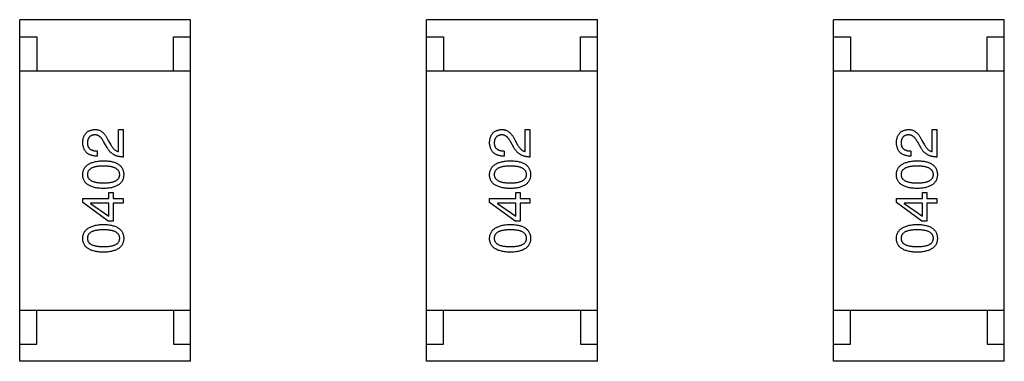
# Model space of a CAD drawing. Header units: millimetres. Extents: x 573 to 698, y 194 to 280.
# Tile 8 of 33: x 636.51 to 639.39, y 249.96 to 250.96. Entities that reach past the tile are written whole.
import ezdxf

# ---------------------------------------------------------------- set-up
doc = ezdxf.new("R2010")
doc.units = ezdxf.units.MM
doc.header["$LTSCALE"] = 30.734
doc.layers.get('0').update_dxf_attribs({"linetype": 'CONTINUOUS'})

msp = doc.modelspace()

# ---------------------------------------------------------------- linework, layer by layer
at = {"color": 7, "linetype": 'Continuous'}
for p, q in [((636.5109, 249.9558), (636.5109, 250.9558)), ((637.0109, 250.9558), (636.5109, 250.9558)), ((637.0109, 249.9558), (637.0109, 250.9558)), ((637.7008, 249.9558), (637.7008, 250.9558)), ((638.2008, 250.9558), (637.7008, 250.9558)), ((638.2008, 249.9558), (638.2008, 250.9558)), ((638.8907, 249.9558), (638.8907, 250.9558)), ((639.3907, 250.9558), (638.8907, 250.9558)), ((639.3907, 249.9558), (639.3907, 250.9558)), ((636.5109, 250.9058), (636.5609, 250.9058)), ((636.5609, 250.9058), (636.5609, 250.8058)), ((636.9609, 250.8058), (636.9609, 250.9058)), ((636.9609, 250.9058), (637.0109, 250.9058)), ((637.7008, 250.9058), (637.7508, 250.9058)), ((637.7508, 250.9058), (637.7508, 250.8058)), ((638.1508, 250.8058), (638.1508, 250.9058)), ((638.1508, 250.9058), (638.2008, 250.9058)), ((638.8907, 250.9058), (638.9407, 250.9058)), ((638.9407, 250.9058), (638.9407, 250.8058)), ((639.3407, 250.8058), (639.3407, 250.9058)), ((639.3407, 250.9058), (639.3907, 250.9058)), ((636.5109, 250.8058), (637.0109, 250.8058)), ((637.7008, 250.8058), (638.2008, 250.8058)), ((638.8907, 250.8058), (639.3907, 250.8058)), ((636.7995, 250.57), (636.7995, 250.6343)), ((636.7995, 250.6343), (636.8133, 250.6343)), ((636.8133, 250.6343), (636.8133, 250.5536)), ((637.9894, 250.57), (637.9894, 250.6343)), ((637.9894, 250.6343), (638.0032, 250.6343)), ((638.0032, 250.6343), (638.0032, 250.5536)), ((639.1793, 250.57), (639.1793, 250.6343)), ((639.1793, 250.6343), (639.1931, 250.6343)), ((639.1931, 250.6343), (639.1931, 250.5536)), ((636.77, 250.6022), (636.7772, 250.5897)), ((637.9599, 250.6022), (637.9671, 250.5897)), ((639.1498, 250.6022), (639.157, 250.5897)), ((636.7667, 250.5812), (636.7575, 250.5969)), ((637.9566, 250.5812), (637.9475, 250.5969)), ((639.1465, 250.5812), (639.1374, 250.5969)), ((636.7379, 250.5713), (636.7379, 250.5563)), ((637.9278, 250.5713), (637.9278, 250.5563)), ((639.1177, 250.5713), (639.1177, 250.5563)), ((636.6952, 250.4202), (636.6952, 250.4327)), ((636.6952, 250.4327), (636.772, 250.4327)), ((636.772, 250.4327), (636.772, 250.4504)), ((636.772, 250.4504), (636.7844, 250.4504)), ((636.7844, 250.4504), (636.7844, 250.4327)), ((636.7844, 250.4327), (636.8133, 250.4327)), ((636.8133, 250.4327), (636.8133, 250.4183)), ((637.8852, 250.4202), (637.8852, 250.4327)), ((637.8852, 250.4327), (637.9619, 250.4327)), ((637.9619, 250.4327), (637.9619, 250.4504)), ((637.9619, 250.4504), (637.9743, 250.4504)), ((637.9743, 250.4504), (637.9743, 250.4327)), ((637.9743, 250.4327), (638.0032, 250.4327)), ((638.0032, 250.4327), (638.0032, 250.4183)), ((639.0751, 250.4202), (639.0751, 250.4327)), ((639.0751, 250.4327), (639.1518, 250.4327)), ((639.1518, 250.4327), (639.1518, 250.4504)), ((639.1518, 250.4504), (639.1642, 250.4504)), ((639.1642, 250.4504), (639.1642, 250.4327)), ((639.1642, 250.4327), (639.1931, 250.4327)), ((639.1931, 250.4327), (639.1931, 250.4183)), ((636.77, 250.3665), (636.6952, 250.4202)), ((636.7182, 250.4183), (636.7182, 250.4176)), ((636.772, 250.4183), (636.7182, 250.4183)), ((636.7182, 250.4176), (636.772, 250.3802)), ((636.772, 250.3802), (636.772, 250.4183)), ((636.7844, 250.4183), (636.7844, 250.3665)), ((636.8133, 250.4183), (636.7844, 250.4183)), ((637.9599, 250.3665), (637.8852, 250.4202)), ((637.9081, 250.4183), (637.9081, 250.4176)), ((637.9619, 250.4183), (637.9081, 250.4183)), ((637.9081, 250.4176), (637.9619, 250.3802)), ((637.9619, 250.3802), (637.9619, 250.4183)), ((637.9743, 250.4183), (637.9743, 250.3665)), ((638.0032, 250.4183), (637.9743, 250.4183)), ((639.1498, 250.3665), (639.0751, 250.4202)), ((639.098, 250.4183), (639.098, 250.4176)), ((639.1518, 250.4183), (639.098, 250.4183)), ((639.098, 250.4176), (639.1518, 250.3802)), ((639.1518, 250.3802), (639.1518, 250.4183)), ((639.1642, 250.4183), (639.1642, 250.3665)), ((639.1931, 250.4183), (639.1642, 250.4183)), ((636.7844, 250.3665), (636.77, 250.3665)), ((637.9743, 250.3665), (637.9599, 250.3665)), ((639.1642, 250.3665), (639.1498, 250.3665)), ((636.5109, 250.1058), (637.0109, 250.1058)), ((636.5609, 250.0058), (636.5609, 250.1058)), ((636.9609, 250.1058), (636.9609, 250.0058)), ((637.7008, 250.1058), (638.2008, 250.1058)), ((637.7508, 250.0058), (637.7508, 250.1058)), ((638.1508, 250.1058), (638.1508, 250.0058)), ((638.8907, 250.1058), (639.3907, 250.1058)), ((638.9407, 250.0058), (638.9407, 250.1058)), ((639.3407, 250.1058), (639.3407, 250.0058)), ((636.5109, 250.0058), (636.5609, 250.0058)), ((636.9609, 250.0058), (637.0109, 250.0058)), ((637.7008, 250.0058), (637.7508, 250.0058)), ((638.1508, 250.0058), (638.2008, 250.0058)), ((638.8907, 250.0058), (638.9407, 250.0058)), ((639.3407, 250.0058), (639.3907, 250.0058)), ((637.0109, 249.9558), (636.5109, 249.9558)), ((638.2008, 249.9558), (637.7008, 249.9558)), ((639.3907, 249.9558), (638.8907, 249.9558))]:
    msp.add_line(p, q, dxfattribs=at)
for points, knots in [([(636.6952, 250.5969), (636.6953, 250.5983), (636.6955, 250.6011), (636.6961, 250.6052), (636.697, 250.609), (636.6981, 250.6125), (636.6995, 250.6158), (636.7011, 250.6188), (636.7029, 250.6215), (636.705, 250.624), (636.7074, 250.6262), (636.71, 250.6282), (636.7128, 250.6299), (636.7159, 250.6313), (636.7193, 250.6324), (636.7228, 250.6333), (636.7267, 250.634), (636.7293, 250.6342), (636.7307, 250.6343)], [0, 0, 0, 0, 0.074847, 0.14558, 0.212628, 0.276599, 0.337792, 0.396608, 0.453638, 0.509854, 0.565589, 0.621545, 0.678777, 0.737222, 0.798388, 0.862259, 0.929312, 1, 1, 1, 1]), ([(636.7307, 250.6343), (636.7317, 250.6343), (636.7336, 250.6344), (636.7366, 250.6341), (636.7394, 250.6336), (636.7422, 250.6328), (636.7449, 250.6317), (636.7476, 250.6304), (636.7502, 250.6288), (636.7527, 250.6269), (636.7551, 250.6248), (636.7575, 250.6224), (636.7597, 250.6196), (636.762, 250.6167), (636.7641, 250.6134), (636.7661, 250.6099), (636.7682, 250.6062), (636.7694, 250.6035), (636.77, 250.6022)], [0, 0, 0, 0, 0.055083, 0.109453, 0.162685, 0.21614, 0.26961, 0.324284, 0.380202, 0.437433, 0.497084, 0.559152, 0.624288, 0.692446, 0.763862, 0.838743, 0.917269, 1, 1, 1, 1]), ([(637.8852, 250.5969), (637.8853, 250.5983), (637.8855, 250.6011), (637.8861, 250.6052), (637.8869, 250.609), (637.888, 250.6125), (637.8894, 250.6158), (637.891, 250.6188), (637.8929, 250.6215), (637.8949, 250.624), (637.8973, 250.6262), (637.8999, 250.6282), (637.9027, 250.6299), (637.9058, 250.6313), (637.9092, 250.6324), (637.9127, 250.6333), (637.9166, 250.634), (637.9192, 250.6342), (637.9206, 250.6343)], [0, 0, 0, 0, 0.074847, 0.14558, 0.212628, 0.276599, 0.337792, 0.396608, 0.453638, 0.509854, 0.565589, 0.621545, 0.678777, 0.737222, 0.798388, 0.862259, 0.929312, 1, 1, 1, 1]), ([(637.9206, 250.6343), (637.9216, 250.6343), (637.9235, 250.6344), (637.9265, 250.6341), (637.9293, 250.6336), (637.9321, 250.6328), (637.9349, 250.6317), (637.9375, 250.6304), (637.9401, 250.6288), (637.9426, 250.6269), (637.945, 250.6248), (637.9474, 250.6224), (637.9497, 250.6196), (637.9519, 250.6167), (637.954, 250.6134), (637.9561, 250.6099), (637.9581, 250.6062), (637.9593, 250.6035), (637.9599, 250.6022)], [0, 0, 0, 0, 0.055083, 0.109453, 0.162685, 0.21614, 0.26961, 0.324284, 0.380202, 0.437433, 0.497084, 0.559152, 0.624288, 0.692446, 0.763862, 0.838743, 0.917269, 1, 1, 1, 1]), ([(639.0751, 250.5969), (639.0752, 250.5983), (639.0754, 250.6011), (639.076, 250.6052), (639.0769, 250.609), (639.0779, 250.6125), (639.0793, 250.6158), (639.0809, 250.6188), (639.0828, 250.6215), (639.0849, 250.624), (639.0872, 250.6262), (639.0898, 250.6282), (639.0926, 250.6299), (639.0957, 250.6313), (639.0991, 250.6324), (639.1027, 250.6333), (639.1065, 250.634), (639.1091, 250.6342), (639.1105, 250.6343)], [0, 0, 0, 0, 0.074847, 0.14558, 0.212628, 0.276599, 0.337792, 0.396608, 0.453638, 0.509854, 0.565589, 0.621545, 0.678777, 0.737222, 0.798388, 0.862259, 0.929312, 1, 1, 1, 1]), ([(639.1105, 250.6343), (639.1115, 250.6343), (639.1135, 250.6344), (639.1164, 250.6341), (639.1193, 250.6336), (639.1221, 250.6328), (639.1248, 250.6317), (639.1274, 250.6304), (639.13, 250.6288), (639.1325, 250.6269), (639.1349, 250.6248), (639.1373, 250.6224), (639.1396, 250.6196), (639.1418, 250.6167), (639.1439, 250.6134), (639.146, 250.6099), (639.148, 250.6062), (639.1492, 250.6035), (639.1498, 250.6022)], [0, 0, 0, 0, 0.055083, 0.109453, 0.162685, 0.21614, 0.26961, 0.324284, 0.380202, 0.437433, 0.497084, 0.559152, 0.624288, 0.692446, 0.763862, 0.838743, 0.917269, 1, 1, 1, 1]), ([(636.73, 250.6186), (636.7292, 250.6185), (636.7276, 250.6183), (636.7253, 250.6179), (636.7231, 250.6173), (636.7211, 250.6166), (636.7192, 250.6157), (636.7175, 250.6147), (636.716, 250.6134), (636.7145, 250.612), (636.7133, 250.6104), (636.7122, 250.6087), (636.7113, 250.6068), (636.7105, 250.6048), (636.7099, 250.6025), (636.7094, 250.6002), (636.7092, 250.5976), (636.7091, 250.5958), (636.709, 250.5949)], [0, 0, 0, 0, 0.069456, 0.136175, 0.198596, 0.258993, 0.316838, 0.37342, 0.428889, 0.48454, 0.540119, 0.597644, 0.65702, 0.718534, 0.783117, 0.851564, 0.923888, 1, 1, 1, 1]), ([(636.7575, 250.5969), (636.7571, 250.5978), (636.7561, 250.5997), (636.7546, 250.6022), (636.753, 250.6046), (636.7514, 250.6069), (636.7498, 250.6089), (636.7482, 250.6107), (636.7465, 250.6124), (636.7448, 250.6138), (636.7431, 250.6151), (636.7413, 250.6161), (636.7395, 250.617), (636.7376, 250.6177), (636.7358, 250.6182), (636.7339, 250.6185), (636.7319, 250.6187), (636.7306, 250.6186), (636.73, 250.6186)], [0, 0, 0, 0, 0.084365, 0.165386, 0.24176, 0.314729, 0.38433, 0.449952, 0.513164, 0.5734, 0.630824, 0.68644, 0.740136, 0.792605, 0.844515, 0.896112, 0.947763, 1, 1, 1, 1]), ([(637.9199, 250.6186), (637.9191, 250.6185), (637.9175, 250.6183), (637.9152, 250.6179), (637.913, 250.6173), (637.911, 250.6166), (637.9091, 250.6157), (637.9074, 250.6147), (637.9059, 250.6134), (637.9045, 250.612), (637.9032, 250.6104), (637.9021, 250.6087), (637.9012, 250.6068), (637.9004, 250.6048), (637.8998, 250.6025), (637.8993, 250.6002), (637.8991, 250.5976), (637.899, 250.5958), (637.8989, 250.5949)], [0, 0, 0, 0, 0.069456, 0.136175, 0.198596, 0.258993, 0.316838, 0.37342, 0.428889, 0.48454, 0.540119, 0.597644, 0.65702, 0.718534, 0.783117, 0.851564, 0.923888, 1, 1, 1, 1]), ([(637.9475, 250.5969), (637.947, 250.5978), (637.946, 250.5997), (637.9445, 250.6022), (637.9429, 250.6046), (637.9414, 250.6069), (637.9397, 250.6089), (637.9381, 250.6107), (637.9364, 250.6124), (637.9347, 250.6138), (637.933, 250.6151), (637.9312, 250.6161), (637.9294, 250.617), (637.9276, 250.6177), (637.9257, 250.6182), (637.9238, 250.6185), (637.9218, 250.6187), (637.9206, 250.6186), (637.9199, 250.6186)], [0, 0, 0, 0, 0.084365, 0.165386, 0.24176, 0.314729, 0.38433, 0.449952, 0.513164, 0.5734, 0.630824, 0.68644, 0.740136, 0.792605, 0.844515, 0.896112, 0.947763, 1, 1, 1, 1]), ([(639.1098, 250.6186), (639.109, 250.6185), (639.1074, 250.6183), (639.1051, 250.6179), (639.1029, 250.6173), (639.1009, 250.6166), (639.099, 250.6157), (639.0973, 250.6147), (639.0958, 250.6134), (639.0944, 250.612), (639.0932, 250.6104), (639.092, 250.6087), (639.0911, 250.6068), (639.0903, 250.6048), (639.0898, 250.6025), (639.0892, 250.6002), (639.089, 250.5976), (639.0889, 250.5958), (639.0888, 250.5949)], [0, 0, 0, 0, 0.069456, 0.136175, 0.198596, 0.258993, 0.316838, 0.37342, 0.428889, 0.48454, 0.540119, 0.597644, 0.65702, 0.718534, 0.783117, 0.851564, 0.923888, 1, 1, 1, 1]), ([(639.1374, 250.5969), (639.1369, 250.5978), (639.1359, 250.5997), (639.1344, 250.6022), (639.1328, 250.6046), (639.1313, 250.6069), (639.1296, 250.6089), (639.128, 250.6107), (639.1263, 250.6124), (639.1246, 250.6138), (639.1229, 250.6151), (639.1211, 250.6161), (639.1193, 250.617), (639.1175, 250.6177), (639.1156, 250.6182), (639.1137, 250.6185), (639.1118, 250.6187), (639.1105, 250.6186), (639.1098, 250.6186)], [0, 0, 0, 0, 0.084365, 0.165386, 0.24176, 0.314729, 0.38433, 0.449952, 0.513164, 0.5734, 0.630824, 0.68644, 0.740136, 0.792605, 0.844515, 0.896112, 0.947763, 1, 1, 1, 1]), ([(636.7379, 250.5563), (636.7362, 250.5563), (636.733, 250.5564), (636.7282, 250.557), (636.7238, 250.5578), (636.7198, 250.559), (636.716, 250.5604), (636.7125, 250.5622), (636.7094, 250.5643), (636.7065, 250.5667), (636.704, 250.5694), (636.7018, 250.5724), (636.6999, 250.5758), (636.6983, 250.5794), (636.6971, 250.5833), (636.6961, 250.5876), (636.6955, 250.5922), (636.6953, 250.5953), (636.6952, 250.5969)], [0, 0, 0, 0, 0.074935, 0.145873, 0.212498, 0.27598, 0.33603, 0.394042, 0.450372, 0.505546, 0.560812, 0.616481, 0.673265, 0.732328, 0.7938, 0.858943, 0.92718, 1, 1, 1, 1]), ([(636.709, 250.5949), (636.709, 250.594), (636.7091, 250.5922), (636.7094, 250.5896), (636.71, 250.5871), (636.7108, 250.5849), (636.7118, 250.5828), (636.713, 250.5808), (636.7145, 250.5791), (636.7162, 250.5775), (636.7181, 250.5761), (636.7203, 250.5749), (636.7227, 250.5739), (636.7253, 250.573), (636.7281, 250.5723), (636.7312, 250.5718), (636.7344, 250.5715), (636.7367, 250.5714), (636.7379, 250.5713)], [0, 0, 0, 0, 0.065945, 0.127767, 0.186553, 0.242898, 0.297728, 0.351599, 0.404854, 0.459191, 0.515338, 0.573322, 0.634405, 0.698538, 0.767039, 0.84022, 0.917406, 1, 1, 1, 1]), ([(636.8133, 250.5536), (636.812, 250.5537), (636.8094, 250.5538), (636.8056, 250.5542), (636.8019, 250.5548), (636.7983, 250.5556), (636.7949, 250.5565), (636.7917, 250.5578), (636.7885, 250.5592), (636.7856, 250.5608), (636.7827, 250.5626), (636.78, 250.5647), (636.7774, 250.5669), (636.775, 250.5694), (636.7727, 250.572), (636.7706, 250.5749), (636.7685, 250.5779), (636.7673, 250.5801), (636.7667, 250.5812)], [0, 0, 0, 0, 0.069512, 0.136307, 0.201431, 0.265186, 0.327322, 0.388242, 0.448098, 0.507757, 0.566952, 0.626243, 0.686026, 0.745963, 0.807549, 0.869906, 0.934172, 1, 1, 1, 1]), ([(636.7772, 250.5897), (636.778, 250.5883), (636.7796, 250.5856), (636.7822, 250.5819), (636.7848, 250.5787), (636.7876, 250.5759), (636.7904, 250.5737), (636.7934, 250.572), (636.7964, 250.5707), (636.7985, 250.5702), (636.7995, 250.57)], [0, 0, 0, 0, 0.158292, 0.304606, 0.440272, 0.565336, 0.681745, 0.791834, 0.896966, 1, 1, 1, 1]), ([(637.9278, 250.5563), (637.9261, 250.5563), (637.9229, 250.5564), (637.9182, 250.557), (637.9137, 250.5578), (637.9097, 250.559), (637.9059, 250.5604), (637.9024, 250.5622), (637.8993, 250.5643), (637.8964, 250.5667), (637.8939, 250.5694), (637.8917, 250.5724), (637.8898, 250.5758), (637.8882, 250.5794), (637.887, 250.5833), (637.886, 250.5876), (637.8854, 250.5922), (637.8852, 250.5953), (637.8852, 250.5969)], [0, 0, 0, 0, 0.074935, 0.145873, 0.212498, 0.27598, 0.33603, 0.394042, 0.450372, 0.505546, 0.560812, 0.616481, 0.673265, 0.732328, 0.7938, 0.858943, 0.92718, 1, 1, 1, 1]), ([(637.8989, 250.5949), (637.899, 250.594), (637.899, 250.5922), (637.8993, 250.5896), (637.8999, 250.5871), (637.9007, 250.5849), (637.9017, 250.5828), (637.9029, 250.5808), (637.9044, 250.5791), (637.9061, 250.5775), (637.9081, 250.5761), (637.9102, 250.5749), (637.9126, 250.5739), (637.9152, 250.573), (637.918, 250.5723), (637.9211, 250.5718), (637.9244, 250.5715), (637.9266, 250.5714), (637.9278, 250.5713)], [0, 0, 0, 0, 0.065945, 0.127767, 0.186553, 0.242898, 0.297728, 0.351599, 0.404854, 0.459191, 0.515338, 0.573322, 0.634405, 0.698538, 0.767039, 0.84022, 0.917406, 1, 1, 1, 1]), ([(638.0032, 250.5536), (638.0019, 250.5537), (637.9993, 250.5538), (637.9955, 250.5542), (637.9918, 250.5548), (637.9883, 250.5556), (637.9848, 250.5565), (637.9816, 250.5578), (637.9784, 250.5592), (637.9755, 250.5608), (637.9726, 250.5626), (637.9699, 250.5647), (637.9673, 250.5669), (637.9649, 250.5694), (637.9626, 250.572), (637.9605, 250.5749), (637.9584, 250.5779), (637.9572, 250.5801), (637.9566, 250.5812)], [0, 0, 0, 0, 0.069512, 0.136307, 0.201431, 0.265186, 0.327322, 0.388242, 0.448098, 0.507757, 0.566952, 0.626243, 0.686026, 0.745963, 0.807549, 0.869906, 0.934172, 1, 1, 1, 1]), ([(637.9671, 250.5897), (637.9679, 250.5883), (637.9695, 250.5856), (637.9721, 250.5819), (637.9747, 250.5787), (637.9775, 250.5759), (637.9803, 250.5737), (637.9833, 250.572), (637.9863, 250.5707), (637.9884, 250.5702), (637.9894, 250.57)], [0, 0, 0, 0, 0.158292, 0.304606, 0.440272, 0.565336, 0.681745, 0.791834, 0.896966, 1, 1, 1, 1]), ([(639.1177, 250.5563), (639.116, 250.5563), (639.1128, 250.5564), (639.1081, 250.557), (639.1037, 250.5578), (639.0996, 250.559), (639.0958, 250.5604), (639.0923, 250.5622), (639.0892, 250.5643), (639.0863, 250.5667), (639.0838, 250.5694), (639.0816, 250.5724), (639.0797, 250.5758), (639.0781, 250.5794), (639.0769, 250.5833), (639.0759, 250.5876), (639.0753, 250.5922), (639.0751, 250.5953), (639.0751, 250.5969)], [0, 0, 0, 0, 0.074935, 0.145873, 0.212498, 0.27598, 0.33603, 0.394042, 0.450372, 0.505546, 0.560812, 0.616481, 0.673265, 0.732328, 0.7938, 0.858943, 0.92718, 1, 1, 1, 1]), ([(639.0888, 250.5949), (639.0889, 250.594), (639.0889, 250.5922), (639.0893, 250.5896), (639.0898, 250.5871), (639.0906, 250.5849), (639.0916, 250.5828), (639.0928, 250.5808), (639.0943, 250.5791), (639.096, 250.5775), (639.098, 250.5761), (639.1001, 250.5749), (639.1025, 250.5739), (639.1051, 250.573), (639.1079, 250.5723), (639.111, 250.5718), (639.1143, 250.5715), (639.1165, 250.5714), (639.1177, 250.5713)], [0, 0, 0, 0, 0.065945, 0.127767, 0.186553, 0.242898, 0.297728, 0.351599, 0.404854, 0.459191, 0.515338, 0.573322, 0.634405, 0.698538, 0.767039, 0.84022, 0.917406, 1, 1, 1, 1]), ([(639.1931, 250.5536), (639.1918, 250.5537), (639.1892, 250.5538), (639.1854, 250.5542), (639.1817, 250.5548), (639.1782, 250.5556), (639.1747, 250.5565), (639.1715, 250.5578), (639.1684, 250.5592), (639.1654, 250.5608), (639.1625, 250.5626), (639.1598, 250.5647), (639.1572, 250.5669), (639.1548, 250.5694), (639.1525, 250.572), (639.1504, 250.5749), (639.1484, 250.5779), (639.1472, 250.5801), (639.1465, 250.5812)], [0, 0, 0, 0, 0.069512, 0.136307, 0.201431, 0.265186, 0.327322, 0.388242, 0.448098, 0.507757, 0.566952, 0.626243, 0.686026, 0.745963, 0.807549, 0.869906, 0.934172, 1, 1, 1, 1]), ([(639.157, 250.5897), (639.1578, 250.5883), (639.1594, 250.5856), (639.162, 250.5819), (639.1647, 250.5787), (639.1674, 250.5759), (639.1702, 250.5737), (639.1732, 250.572), (639.1762, 250.5707), (639.1783, 250.5702), (639.1793, 250.57)], [0, 0, 0, 0, 0.158292, 0.304606, 0.440272, 0.565336, 0.681745, 0.791834, 0.896966, 1, 1, 1, 1]), ([(636.6952, 250.5023), (636.6953, 250.5039), (636.6955, 250.507), (636.6964, 250.5114), (636.6977, 250.5156), (636.6995, 250.5194), (636.7017, 250.523), (636.7044, 250.5263), (636.7076, 250.5293), (636.7112, 250.532), (636.7152, 250.5344), (636.7197, 250.5365), (636.7247, 250.5383), (636.7301, 250.5398), (636.736, 250.541), (636.7423, 250.542), (636.7491, 250.5427), (636.7538, 250.5429), (636.7562, 250.543)], [0, 0, 0, 0, 0.057415, 0.112361, 0.16496, 0.216437, 0.267441, 0.318839, 0.371478, 0.426325, 0.483626, 0.544235, 0.608673, 0.677374, 0.750405, 0.828394, 0.911525, 1, 1, 1, 1]), ([(636.7562, 250.5273), (636.7543, 250.5272), (636.7506, 250.5272), (636.7453, 250.5269), (636.7403, 250.5264), (636.7357, 250.5258), (636.7314, 250.5249), (636.7275, 250.5238), (636.724, 250.5226), (636.7209, 250.5211), (636.7181, 250.5194), (636.7156, 250.5176), (636.7136, 250.5155), (636.7119, 250.5133), (636.7106, 250.5108), (636.7097, 250.5082), (636.7091, 250.5053), (636.7091, 250.5033), (636.709, 250.5023)], [0, 0, 0, 0, 0.095719, 0.185854, 0.269738, 0.347952, 0.420315, 0.487894, 0.550245, 0.608186, 0.662454, 0.713283, 0.761375, 0.808209, 0.854301, 0.901312, 0.949396, 1, 1, 1, 1]), ([(636.7562, 250.543), (636.7586, 250.5429), (636.7632, 250.5428), (636.7698, 250.5421), (636.776, 250.5413), (636.7817, 250.54), (636.787, 250.5386), (636.7918, 250.5368), (636.7962, 250.5347), (636.8002, 250.5323), (636.8037, 250.5296), (636.8067, 250.5266), (636.8093, 250.5233), (636.8114, 250.5197), (636.8131, 250.5157), (636.8143, 250.5115), (636.815, 250.507), (636.8152, 250.5039), (636.8152, 250.5023)], [0, 0, 0, 0, 0.08769, 0.170218, 0.24749, 0.319818, 0.387758, 0.451391, 0.511445, 0.568185, 0.622681, 0.67526, 0.726746, 0.778428, 0.830764, 0.884397, 0.940866, 1, 1, 1, 1]), ([(636.8034, 250.5023), (636.8034, 250.5033), (636.8033, 250.5053), (636.8026, 250.5082), (636.8016, 250.5108), (636.8003, 250.5133), (636.7986, 250.5156), (636.7965, 250.5176), (636.7941, 250.5195), (636.7913, 250.5211), (636.7881, 250.5226), (636.7846, 250.5238), (636.7808, 250.5249), (636.7765, 250.5258), (636.772, 250.5264), (636.767, 250.5269), (636.7618, 250.5272), (636.7581, 250.5272), (636.7562, 250.5273)], [0, 0, 0, 0, 0.050879, 0.099377, 0.146973, 0.193618, 0.240619, 0.289461, 0.34047, 0.395283, 0.453059, 0.515633, 0.582666, 0.655287, 0.732971, 0.815933, 0.905166, 1, 1, 1, 1]), ([(637.8852, 250.5023), (637.8853, 250.5039), (637.8854, 250.507), (637.8863, 250.5114), (637.8876, 250.5156), (637.8894, 250.5194), (637.8916, 250.523), (637.8943, 250.5263), (637.8975, 250.5293), (637.9011, 250.532), (637.9051, 250.5344), (637.9097, 250.5365), (637.9146, 250.5383), (637.9201, 250.5398), (637.9259, 250.541), (637.9323, 250.542), (637.939, 250.5427), (637.9437, 250.5429), (637.9461, 250.543)], [0, 0, 0, 0, 0.057415, 0.112361, 0.16496, 0.216437, 0.267441, 0.318839, 0.371478, 0.426325, 0.483626, 0.544235, 0.608673, 0.677374, 0.750405, 0.828394, 0.911525, 1, 1, 1, 1]), ([(637.9461, 250.5273), (637.9442, 250.5272), (637.9405, 250.5272), (637.9352, 250.5269), (637.9302, 250.5264), (637.9256, 250.5258), (637.9213, 250.5249), (637.9174, 250.5238), (637.9139, 250.5226), (637.9108, 250.5211), (637.908, 250.5194), (637.9056, 250.5176), (637.9035, 250.5155), (637.9018, 250.5133), (637.9005, 250.5108), (637.8996, 250.5082), (637.899, 250.5053), (637.899, 250.5033), (637.8989, 250.5023)], [0, 0, 0, 0, 0.095719, 0.185854, 0.269738, 0.347952, 0.420315, 0.487894, 0.550245, 0.608186, 0.662454, 0.713283, 0.761375, 0.808209, 0.854301, 0.901312, 0.949396, 1, 1, 1, 1]), ([(637.9461, 250.543), (637.9485, 250.5429), (637.9531, 250.5428), (637.9597, 250.5421), (637.9659, 250.5413), (637.9716, 250.54), (637.9769, 250.5386), (637.9817, 250.5368), (637.9861, 250.5347), (637.9901, 250.5323), (637.9936, 250.5296), (637.9966, 250.5266), (637.9992, 250.5233), (638.0013, 250.5197), (638.003, 250.5157), (638.0042, 250.5115), (638.0049, 250.507), (638.0051, 250.5039), (638.0052, 250.5023)], [0, 0, 0, 0, 0.08769, 0.170218, 0.24749, 0.319818, 0.387758, 0.451391, 0.511445, 0.568185, 0.622681, 0.67526, 0.726746, 0.778428, 0.830764, 0.884397, 0.940866, 1, 1, 1, 1]), ([(637.9934, 250.5023), (637.9933, 250.5033), (637.9932, 250.5053), (637.9926, 250.5082), (637.9916, 250.5108), (637.9902, 250.5133), (637.9885, 250.5156), (637.9864, 250.5176), (637.984, 250.5195), (637.9812, 250.5211), (637.978, 250.5226), (637.9745, 250.5238), (637.9707, 250.5249), (637.9664, 250.5258), (637.9619, 250.5264), (637.9569, 250.5269), (637.9517, 250.5272), (637.948, 250.5272), (637.9461, 250.5273)], [0, 0, 0, 0, 0.050879, 0.099377, 0.146973, 0.193618, 0.240619, 0.289461, 0.34047, 0.395283, 0.453059, 0.515633, 0.582666, 0.655287, 0.732971, 0.815933, 0.905166, 1, 1, 1, 1]), ([(639.0751, 250.5023), (639.0752, 250.5039), (639.0753, 250.507), (639.0762, 250.5114), (639.0775, 250.5156), (639.0793, 250.5194), (639.0815, 250.523), (639.0842, 250.5263), (639.0874, 250.5293), (639.091, 250.532), (639.095, 250.5344), (639.0996, 250.5365), (639.1045, 250.5383), (639.11, 250.5398), (639.1158, 250.541), (639.1222, 250.542), (639.129, 250.5427), (639.1336, 250.5429), (639.1361, 250.543)], [0, 0, 0, 0, 0.057415, 0.112361, 0.16496, 0.216437, 0.267441, 0.318839, 0.371478, 0.426325, 0.483626, 0.544235, 0.608673, 0.677374, 0.750405, 0.828394, 0.911525, 1, 1, 1, 1]), ([(639.1361, 250.5273), (639.1341, 250.5272), (639.1305, 250.5272), (639.1251, 250.5269), (639.1201, 250.5264), (639.1155, 250.5258), (639.1112, 250.5249), (639.1074, 250.5238), (639.1038, 250.5226), (639.1007, 250.5211), (639.0979, 250.5194), (639.0955, 250.5176), (639.0934, 250.5155), (639.0917, 250.5133), (639.0904, 250.5108), (639.0895, 250.5082), (639.089, 250.5053), (639.0889, 250.5033), (639.0888, 250.5023)], [0, 0, 0, 0, 0.095719, 0.185854, 0.269738, 0.347952, 0.420315, 0.487894, 0.550245, 0.608186, 0.662454, 0.713283, 0.761375, 0.808209, 0.854301, 0.901312, 0.949396, 1, 1, 1, 1]), ([(639.1361, 250.543), (639.1384, 250.5429), (639.143, 250.5428), (639.1496, 250.5421), (639.1558, 250.5413), (639.1615, 250.54), (639.1668, 250.5386), (639.1716, 250.5368), (639.176, 250.5347), (639.18, 250.5323), (639.1835, 250.5296), (639.1865, 250.5266), (639.1891, 250.5233), (639.1912, 250.5197), (639.1929, 250.5157), (639.1941, 250.5115), (639.1949, 250.507), (639.195, 250.5039), (639.1951, 250.5023)], [0, 0, 0, 0, 0.08769, 0.170218, 0.24749, 0.319818, 0.387758, 0.451391, 0.511445, 0.568185, 0.622681, 0.67526, 0.726746, 0.778428, 0.830764, 0.884397, 0.940866, 1, 1, 1, 1]), ([(639.1833, 250.5023), (639.1832, 250.5033), (639.1831, 250.5053), (639.1825, 250.5082), (639.1815, 250.5108), (639.1801, 250.5133), (639.1784, 250.5156), (639.1763, 250.5176), (639.1739, 250.5195), (639.1711, 250.5211), (639.1679, 250.5226), (639.1644, 250.5238), (639.1606, 250.5249), (639.1564, 250.5258), (639.1518, 250.5264), (639.1469, 250.5269), (639.1416, 250.5272), (639.1379, 250.5272), (639.1361, 250.5273)], [0, 0, 0, 0, 0.050879, 0.099377, 0.146973, 0.193618, 0.240619, 0.289461, 0.34047, 0.395283, 0.453059, 0.515633, 0.582666, 0.655287, 0.732971, 0.815933, 0.905166, 1, 1, 1, 1]), ([(636.7562, 250.4617), (636.7538, 250.4618), (636.7491, 250.4619), (636.7422, 250.4625), (636.7358, 250.4634), (636.7299, 250.4646), (636.7244, 250.4661), (636.7195, 250.4679), (636.7149, 250.47), (636.7108, 250.4724), (636.7072, 250.4751), (636.7041, 250.4781), (636.7014, 250.4814), (636.6992, 250.485), (636.6975, 250.4889), (636.6962, 250.4931), (636.6955, 250.4976), (636.6953, 250.5008), (636.6952, 250.5023)], [0, 0, 0, 0, 0.088823, 0.172287, 0.250296, 0.323438, 0.392244, 0.456221, 0.516635, 0.573871, 0.628, 0.680335, 0.731489, 0.782557, 0.834044, 0.886738, 0.942089, 1, 1, 1, 1]), ([(636.709, 250.5023), (636.7091, 250.5014), (636.7091, 250.4994), (636.7097, 250.4967), (636.7106, 250.4941), (636.7119, 250.4917), (636.7136, 250.4895), (636.7156, 250.4875), (636.7181, 250.4857), (636.7209, 250.4841), (636.724, 250.4826), (636.7275, 250.4814), (636.7314, 250.4804), (636.7357, 250.4795), (636.7403, 250.4789), (636.7453, 250.4784), (636.7506, 250.4781), (636.7543, 250.4781), (636.7562, 250.4781)], [0, 0, 0, 0, 0.049764, 0.097007, 0.143217, 0.188577, 0.235116, 0.282997, 0.333719, 0.387776, 0.445989, 0.508679, 0.576563, 0.649481, 0.728235, 0.812722, 0.903548, 1, 1, 1, 1]), ([(636.7562, 250.4781), (636.7581, 250.4781), (636.7618, 250.4781), (636.7672, 250.4784), (636.7722, 250.4789), (636.7768, 250.4795), (636.781, 250.4804), (636.7849, 250.4814), (636.7884, 250.4826), (636.7916, 250.4841), (636.7944, 250.4857), (636.7968, 250.4875), (636.7989, 250.4895), (636.8005, 250.4917), (636.8019, 250.4941), (636.8028, 250.4967), (636.8033, 250.4994), (636.8034, 250.5014), (636.8034, 250.5023)], [0, 0, 0, 0, 0.096457, 0.187288, 0.27178, 0.350132, 0.423455, 0.491343, 0.554037, 0.612253, 0.666313, 0.717038, 0.764921, 0.811214, 0.856775, 0.902988, 0.950234, 1, 1, 1, 1]), ([(636.8152, 250.5023), (636.8152, 250.5008), (636.815, 250.4976), (636.8143, 250.4931), (636.8131, 250.4889), (636.8114, 250.485), (636.8093, 250.4814), (636.8067, 250.4781), (636.8037, 250.4751), (636.8001, 250.4724), (636.7962, 250.47), (636.7918, 250.4679), (636.787, 250.4661), (636.7817, 250.4646), (636.776, 250.4634), (636.7698, 250.4625), (636.7632, 250.4619), (636.7586, 250.4618), (636.7562, 250.4617)], [0, 0, 0, 0, 0.059135, 0.115606, 0.169241, 0.221578, 0.273261, 0.324749, 0.377329, 0.431642, 0.488541, 0.548597, 0.612232, 0.680174, 0.752504, 0.829777, 0.912307, 1, 1, 1, 1]), ([(637.9461, 250.4617), (637.9437, 250.4618), (637.939, 250.4619), (637.9321, 250.4625), (637.9257, 250.4634), (637.9198, 250.4646), (637.9144, 250.4661), (637.9094, 250.4679), (637.9048, 250.47), (637.9008, 250.4724), (637.8971, 250.4751), (637.894, 250.4781), (637.8913, 250.4814), (637.8891, 250.485), (637.8874, 250.4889), (637.8861, 250.4931), (637.8854, 250.4976), (637.8852, 250.5008), (637.8852, 250.5023)], [0, 0, 0, 0, 0.088823, 0.172287, 0.250296, 0.323438, 0.392244, 0.456221, 0.516635, 0.573871, 0.628, 0.680335, 0.731489, 0.782557, 0.834044, 0.886738, 0.942089, 1, 1, 1, 1]), ([(637.8989, 250.5023), (637.899, 250.5014), (637.899, 250.4994), (637.8996, 250.4967), (637.9005, 250.4941), (637.9018, 250.4917), (637.9035, 250.4895), (637.9056, 250.4875), (637.908, 250.4857), (637.9108, 250.4841), (637.9139, 250.4826), (637.9174, 250.4814), (637.9213, 250.4804), (637.9256, 250.4795), (637.9302, 250.4789), (637.9352, 250.4784), (637.9405, 250.4781), (637.9442, 250.4781), (637.9461, 250.4781)], [0, 0, 0, 0, 0.049764, 0.097007, 0.143217, 0.188577, 0.235116, 0.282997, 0.333719, 0.387776, 0.445989, 0.508679, 0.576563, 0.649481, 0.728235, 0.812722, 0.903548, 1, 1, 1, 1]), ([(637.9461, 250.4781), (637.948, 250.4781), (637.9517, 250.4781), (637.9571, 250.4784), (637.9621, 250.4789), (637.9667, 250.4795), (637.9709, 250.4804), (637.9748, 250.4814), (637.9784, 250.4826), (637.9815, 250.4841), (637.9843, 250.4857), (637.9867, 250.4875), (637.9888, 250.4895), (637.9904, 250.4917), (637.9918, 250.4941), (637.9927, 250.4967), (637.9932, 250.4994), (637.9933, 250.5014), (637.9934, 250.5023)], [0, 0, 0, 0, 0.096457, 0.187288, 0.27178, 0.350132, 0.423455, 0.491343, 0.554037, 0.612253, 0.666313, 0.717038, 0.764921, 0.811214, 0.856775, 0.902988, 0.950234, 1, 1, 1, 1]), ([(638.0052, 250.5023), (638.0051, 250.5008), (638.0049, 250.4976), (638.0042, 250.4931), (638.003, 250.4889), (638.0013, 250.485), (637.9992, 250.4814), (637.9966, 250.4781), (637.9936, 250.4751), (637.9901, 250.4724), (637.9861, 250.47), (637.9817, 250.4679), (637.9769, 250.4661), (637.9716, 250.4646), (637.9659, 250.4634), (637.9597, 250.4625), (637.9531, 250.4619), (637.9485, 250.4618), (637.9461, 250.4617)], [0, 0, 0, 0, 0.059135, 0.115606, 0.169241, 0.221578, 0.273261, 0.324749, 0.377329, 0.431642, 0.488541, 0.548597, 0.612232, 0.680174, 0.752504, 0.829777, 0.912307, 1, 1, 1, 1]), ([(639.1361, 250.4617), (639.1336, 250.4618), (639.1289, 250.4619), (639.122, 250.4625), (639.1156, 250.4634), (639.1097, 250.4646), (639.1043, 250.4661), (639.0993, 250.4679), (639.0947, 250.47), (639.0907, 250.4724), (639.087, 250.4751), (639.0839, 250.4781), (639.0812, 250.4814), (639.079, 250.485), (639.0773, 250.4889), (639.0761, 250.4931), (639.0753, 250.4976), (639.0751, 250.5008), (639.0751, 250.5023)], [0, 0, 0, 0, 0.088823, 0.172287, 0.250296, 0.323438, 0.392244, 0.456221, 0.516635, 0.573871, 0.628, 0.680335, 0.731489, 0.782557, 0.834044, 0.886738, 0.942089, 1, 1, 1, 1]), ([(639.0888, 250.5023), (639.0889, 250.5014), (639.089, 250.4994), (639.0895, 250.4967), (639.0904, 250.4941), (639.0917, 250.4917), (639.0934, 250.4895), (639.0955, 250.4875), (639.0979, 250.4857), (639.1007, 250.4841), (639.1038, 250.4826), (639.1074, 250.4814), (639.1112, 250.4804), (639.1155, 250.4795), (639.1201, 250.4789), (639.1251, 250.4784), (639.1305, 250.4781), (639.1341, 250.4781), (639.1361, 250.4781)], [0, 0, 0, 0, 0.049764, 0.097007, 0.143217, 0.188577, 0.235116, 0.282997, 0.333719, 0.387776, 0.445989, 0.508679, 0.576563, 0.649481, 0.728235, 0.812722, 0.903548, 1, 1, 1, 1]), ([(639.1361, 250.4781), (639.138, 250.4781), (639.1416, 250.4781), (639.147, 250.4784), (639.152, 250.4789), (639.1566, 250.4795), (639.1608, 250.4804), (639.1648, 250.4814), (639.1683, 250.4826), (639.1714, 250.4841), (639.1742, 250.4857), (639.1766, 250.4875), (639.1787, 250.4895), (639.1803, 250.4917), (639.1817, 250.4941), (639.1826, 250.4967), (639.1831, 250.4994), (639.1832, 250.5014), (639.1833, 250.5023)], [0, 0, 0, 0, 0.096457, 0.187288, 0.27178, 0.350132, 0.423455, 0.491343, 0.554037, 0.612253, 0.666313, 0.717038, 0.764921, 0.811214, 0.856775, 0.902988, 0.950234, 1, 1, 1, 1]), ([(639.1951, 250.5023), (639.195, 250.5008), (639.1949, 250.4976), (639.1941, 250.4931), (639.1929, 250.4889), (639.1912, 250.485), (639.1891, 250.4814), (639.1865, 250.4781), (639.1835, 250.4751), (639.18, 250.4724), (639.176, 250.47), (639.1716, 250.4679), (639.1668, 250.4661), (639.1615, 250.4646), (639.1558, 250.4634), (639.1496, 250.4625), (639.143, 250.4619), (639.1384, 250.4618), (639.1361, 250.4617)], [0, 0, 0, 0, 0.059135, 0.115606, 0.169241, 0.221578, 0.273261, 0.324749, 0.377329, 0.431642, 0.488541, 0.548597, 0.612232, 0.680174, 0.752504, 0.829777, 0.912307, 1, 1, 1, 1]), ([(636.6952, 250.3158), (636.6953, 250.3174), (636.6955, 250.3205), (636.6964, 250.3249), (636.6977, 250.329), (636.6995, 250.3329), (636.7017, 250.3365), (636.7044, 250.3398), (636.7076, 250.3427), (636.7112, 250.3454), (636.7152, 250.3478), (636.7197, 250.35), (636.7247, 250.3518), (636.7301, 250.3533), (636.736, 250.3545), (636.7423, 250.3555), (636.7491, 250.3562), (636.7538, 250.3564), (636.7562, 250.3565)], [0, 0, 0, 0, 0.057415, 0.112361, 0.16496, 0.216437, 0.267441, 0.318839, 0.371478, 0.426325, 0.483626, 0.544235, 0.608673, 0.677374, 0.750405, 0.828394, 0.911525, 1, 1, 1, 1]), ([(636.7562, 250.3565), (636.7586, 250.3564), (636.7632, 250.3562), (636.7698, 250.3556), (636.776, 250.3547), (636.7817, 250.3535), (636.787, 250.352), (636.7918, 250.3502), (636.7962, 250.3482), (636.8002, 250.3458), (636.8037, 250.3431), (636.8067, 250.3401), (636.8093, 250.3368), (636.8114, 250.3331), (636.8131, 250.3292), (636.8143, 250.325), (636.815, 250.3205), (636.8152, 250.3174), (636.8152, 250.3158)], [0, 0, 0, 0, 0.08769, 0.170218, 0.24749, 0.319818, 0.387758, 0.451391, 0.511445, 0.568185, 0.622681, 0.67526, 0.726746, 0.778428, 0.830764, 0.884397, 0.940866, 1, 1, 1, 1]), ([(637.8852, 250.3158), (637.8853, 250.3174), (637.8854, 250.3205), (637.8863, 250.3249), (637.8876, 250.329), (637.8894, 250.3329), (637.8916, 250.3365), (637.8943, 250.3398), (637.8975, 250.3427), (637.9011, 250.3454), (637.9051, 250.3478), (637.9097, 250.35), (637.9146, 250.3518), (637.9201, 250.3533), (637.9259, 250.3545), (637.9323, 250.3555), (637.939, 250.3562), (637.9437, 250.3564), (637.9461, 250.3565)], [0, 0, 0, 0, 0.057415, 0.112361, 0.16496, 0.216437, 0.267441, 0.318839, 0.371478, 0.426325, 0.483626, 0.544235, 0.608673, 0.677374, 0.750405, 0.828394, 0.911525, 1, 1, 1, 1]), ([(637.9461, 250.3565), (637.9485, 250.3564), (637.9531, 250.3562), (637.9597, 250.3556), (637.9659, 250.3547), (637.9716, 250.3535), (637.9769, 250.352), (637.9817, 250.3502), (637.9861, 250.3482), (637.9901, 250.3458), (637.9936, 250.3431), (637.9966, 250.3401), (637.9992, 250.3368), (638.0013, 250.3331), (638.003, 250.3292), (638.0042, 250.325), (638.0049, 250.3205), (638.0051, 250.3174), (638.0052, 250.3158)], [0, 0, 0, 0, 0.08769, 0.170218, 0.24749, 0.319818, 0.387758, 0.451391, 0.511445, 0.568185, 0.622681, 0.67526, 0.726746, 0.778428, 0.830764, 0.884397, 0.940866, 1, 1, 1, 1]), ([(639.0751, 250.3158), (639.0752, 250.3174), (639.0753, 250.3205), (639.0762, 250.3249), (639.0775, 250.329), (639.0793, 250.3329), (639.0815, 250.3365), (639.0842, 250.3398), (639.0874, 250.3427), (639.091, 250.3454), (639.095, 250.3478), (639.0996, 250.35), (639.1045, 250.3518), (639.11, 250.3533), (639.1158, 250.3545), (639.1222, 250.3555), (639.129, 250.3562), (639.1336, 250.3564), (639.1361, 250.3565)], [0, 0, 0, 0, 0.057415, 0.112361, 0.16496, 0.216437, 0.267441, 0.318839, 0.371478, 0.426325, 0.483626, 0.544235, 0.608673, 0.677374, 0.750405, 0.828394, 0.911525, 1, 1, 1, 1]), ([(639.1361, 250.3565), (639.1384, 250.3564), (639.143, 250.3562), (639.1496, 250.3556), (639.1558, 250.3547), (639.1615, 250.3535), (639.1668, 250.352), (639.1716, 250.3502), (639.176, 250.3482), (639.18, 250.3458), (639.1835, 250.3431), (639.1865, 250.3401), (639.1891, 250.3368), (639.1912, 250.3331), (639.1929, 250.3292), (639.1941, 250.325), (639.1949, 250.3205), (639.195, 250.3174), (639.1951, 250.3158)], [0, 0, 0, 0, 0.08769, 0.170218, 0.24749, 0.319818, 0.387758, 0.451391, 0.511445, 0.568185, 0.622681, 0.67526, 0.726746, 0.778428, 0.830764, 0.884397, 0.940866, 1, 1, 1, 1]), ([(636.7562, 250.2752), (636.7538, 250.2752), (636.7491, 250.2754), (636.7422, 250.276), (636.7358, 250.2769), (636.7299, 250.2781), (636.7244, 250.2796), (636.7195, 250.2814), (636.7149, 250.2835), (636.7108, 250.2859), (636.7072, 250.2886), (636.7041, 250.2916), (636.7014, 250.2949), (636.6992, 250.2985), (636.6975, 250.3024), (636.6962, 250.3066), (636.6955, 250.3111), (636.6953, 250.3142), (636.6952, 250.3158)], [0, 0, 0, 0, 0.088823, 0.172287, 0.250296, 0.323438, 0.392244, 0.456221, 0.516635, 0.573871, 0.628, 0.680335, 0.731489, 0.782557, 0.834044, 0.886738, 0.942089, 1, 1, 1, 1]), ([(636.7562, 250.3407), (636.7543, 250.3407), (636.7506, 250.3407), (636.7453, 250.3404), (636.7403, 250.3399), (636.7357, 250.3392), (636.7314, 250.3384), (636.7275, 250.3373), (636.724, 250.3361), (636.7209, 250.3346), (636.7181, 250.3329), (636.7156, 250.3311), (636.7136, 250.329), (636.7119, 250.3268), (636.7106, 250.3243), (636.7097, 250.3216), (636.7091, 250.3188), (636.7091, 250.3168), (636.709, 250.3158)], [0, 0, 0, 0, 0.095719, 0.185854, 0.269738, 0.347952, 0.420315, 0.487894, 0.550245, 0.608186, 0.662454, 0.713283, 0.761375, 0.808209, 0.854301, 0.901312, 0.949396, 1, 1, 1, 1]), ([(636.709, 250.3158), (636.7091, 250.3148), (636.7091, 250.3129), (636.7097, 250.3101), (636.7106, 250.3075), (636.7119, 250.3051), (636.7136, 250.303), (636.7156, 250.3009), (636.7181, 250.2991), (636.7209, 250.2975), (636.724, 250.2961), (636.7275, 250.2949), (636.7314, 250.2939), (636.7357, 250.293), (636.7403, 250.2924), (636.7453, 250.2919), (636.7506, 250.2916), (636.7543, 250.2916), (636.7562, 250.2916)], [0, 0, 0, 0, 0.049764, 0.097007, 0.143217, 0.188577, 0.235116, 0.282997, 0.333719, 0.387776, 0.445989, 0.508679, 0.576563, 0.649481, 0.728235, 0.812722, 0.903548, 1, 1, 1, 1]), ([(636.8034, 250.3158), (636.8034, 250.3168), (636.8033, 250.3188), (636.8026, 250.3217), (636.8016, 250.3243), (636.8003, 250.3268), (636.7986, 250.329), (636.7965, 250.3311), (636.7941, 250.3329), (636.7913, 250.3346), (636.7881, 250.3361), (636.7846, 250.3373), (636.7808, 250.3384), (636.7765, 250.3392), (636.772, 250.3399), (636.767, 250.3404), (636.7618, 250.3407), (636.7581, 250.3407), (636.7562, 250.3407)], [0, 0, 0, 0, 0.050879, 0.099377, 0.146973, 0.193618, 0.240619, 0.289461, 0.34047, 0.395283, 0.453059, 0.515633, 0.582666, 0.655287, 0.732971, 0.815933, 0.905166, 1, 1, 1, 1]), ([(636.7562, 250.2916), (636.7581, 250.2916), (636.7618, 250.2916), (636.7672, 250.2919), (636.7722, 250.2924), (636.7768, 250.293), (636.781, 250.2939), (636.7849, 250.2949), (636.7884, 250.2961), (636.7916, 250.2975), (636.7944, 250.2991), (636.7968, 250.3009), (636.7989, 250.303), (636.8005, 250.3052), (636.8019, 250.3075), (636.8028, 250.3101), (636.8033, 250.3129), (636.8034, 250.3148), (636.8034, 250.3158)], [0, 0, 0, 0, 0.096457, 0.187288, 0.27178, 0.350132, 0.423455, 0.491343, 0.554037, 0.612253, 0.666313, 0.717038, 0.764921, 0.811214, 0.856775, 0.902988, 0.950234, 1, 1, 1, 1]), ([(636.8152, 250.3158), (636.8152, 250.3142), (636.815, 250.3111), (636.8143, 250.3066), (636.8131, 250.3024), (636.8114, 250.2985), (636.8093, 250.2949), (636.8067, 250.2916), (636.8037, 250.2886), (636.8001, 250.2859), (636.7962, 250.2835), (636.7918, 250.2814), (636.787, 250.2796), (636.7817, 250.2781), (636.776, 250.2769), (636.7698, 250.276), (636.7632, 250.2754), (636.7586, 250.2752), (636.7562, 250.2752)], [0, 0, 0, 0, 0.059135, 0.115606, 0.169241, 0.221578, 0.273261, 0.324749, 0.377329, 0.431642, 0.488541, 0.548597, 0.612232, 0.680174, 0.752504, 0.829777, 0.912307, 1, 1, 1, 1]), ([(637.9461, 250.2752), (637.9437, 250.2752), (637.939, 250.2754), (637.9321, 250.276), (637.9257, 250.2769), (637.9198, 250.2781), (637.9144, 250.2796), (637.9094, 250.2814), (637.9048, 250.2835), (637.9008, 250.2859), (637.8971, 250.2886), (637.894, 250.2916), (637.8913, 250.2949), (637.8891, 250.2985), (637.8874, 250.3024), (637.8861, 250.3066), (637.8854, 250.3111), (637.8852, 250.3142), (637.8852, 250.3158)], [0, 0, 0, 0, 0.088823, 0.172287, 0.250296, 0.323438, 0.392244, 0.456221, 0.516635, 0.573871, 0.628, 0.680335, 0.731489, 0.782557, 0.834044, 0.886738, 0.942089, 1, 1, 1, 1]), ([(637.9461, 250.3407), (637.9442, 250.3407), (637.9405, 250.3407), (637.9352, 250.3404), (637.9302, 250.3399), (637.9256, 250.3392), (637.9213, 250.3384), (637.9174, 250.3373), (637.9139, 250.3361), (637.9108, 250.3346), (637.908, 250.3329), (637.9056, 250.3311), (637.9035, 250.329), (637.9018, 250.3268), (637.9005, 250.3243), (637.8996, 250.3216), (637.899, 250.3188), (637.899, 250.3168), (637.8989, 250.3158)], [0, 0, 0, 0, 0.095719, 0.185854, 0.269738, 0.347952, 0.420315, 0.487894, 0.550245, 0.608186, 0.662454, 0.713283, 0.761375, 0.808209, 0.854301, 0.901312, 0.949396, 1, 1, 1, 1]), ([(637.8989, 250.3158), (637.899, 250.3148), (637.899, 250.3129), (637.8996, 250.3101), (637.9005, 250.3075), (637.9018, 250.3051), (637.9035, 250.303), (637.9056, 250.3009), (637.908, 250.2991), (637.9108, 250.2975), (637.9139, 250.2961), (637.9174, 250.2949), (637.9213, 250.2939), (637.9256, 250.293), (637.9302, 250.2924), (637.9352, 250.2919), (637.9405, 250.2916), (637.9442, 250.2916), (637.9461, 250.2916)], [0, 0, 0, 0, 0.049764, 0.097007, 0.143217, 0.188577, 0.235116, 0.282997, 0.333719, 0.387776, 0.445989, 0.508679, 0.576563, 0.649481, 0.728235, 0.812722, 0.903548, 1, 1, 1, 1]), ([(637.9934, 250.3158), (637.9933, 250.3168), (637.9932, 250.3188), (637.9926, 250.3217), (637.9916, 250.3243), (637.9902, 250.3268), (637.9885, 250.329), (637.9864, 250.3311), (637.984, 250.3329), (637.9812, 250.3346), (637.978, 250.3361), (637.9745, 250.3373), (637.9707, 250.3384), (637.9664, 250.3392), (637.9619, 250.3399), (637.9569, 250.3404), (637.9517, 250.3407), (637.948, 250.3407), (637.9461, 250.3407)], [0, 0, 0, 0, 0.050879, 0.099377, 0.146973, 0.193618, 0.240619, 0.289461, 0.34047, 0.395283, 0.453059, 0.515633, 0.582666, 0.655287, 0.732971, 0.815933, 0.905166, 1, 1, 1, 1]), ([(637.9461, 250.2916), (637.948, 250.2916), (637.9517, 250.2916), (637.9571, 250.2919), (637.9621, 250.2924), (637.9667, 250.293), (637.9709, 250.2939), (637.9748, 250.2949), (637.9784, 250.2961), (637.9815, 250.2975), (637.9843, 250.2991), (637.9867, 250.3009), (637.9888, 250.303), (637.9904, 250.3052), (637.9918, 250.3075), (637.9927, 250.3101), (637.9932, 250.3129), (637.9933, 250.3148), (637.9934, 250.3158)], [0, 0, 0, 0, 0.096457, 0.187288, 0.27178, 0.350132, 0.423455, 0.491343, 0.554037, 0.612253, 0.666313, 0.717038, 0.764921, 0.811214, 0.856775, 0.902988, 0.950234, 1, 1, 1, 1]), ([(638.0052, 250.3158), (638.0051, 250.3142), (638.0049, 250.3111), (638.0042, 250.3066), (638.003, 250.3024), (638.0013, 250.2985), (637.9992, 250.2949), (637.9966, 250.2916), (637.9936, 250.2886), (637.9901, 250.2859), (637.9861, 250.2835), (637.9817, 250.2814), (637.9769, 250.2796), (637.9716, 250.2781), (637.9659, 250.2769), (637.9597, 250.276), (637.9531, 250.2754), (637.9485, 250.2752), (637.9461, 250.2752)], [0, 0, 0, 0, 0.059135, 0.115606, 0.169241, 0.221578, 0.273261, 0.324749, 0.377329, 0.431642, 0.488541, 0.548597, 0.612232, 0.680174, 0.752504, 0.829777, 0.912307, 1, 1, 1, 1]), ([(639.1361, 250.2752), (639.1336, 250.2752), (639.1289, 250.2754), (639.122, 250.276), (639.1156, 250.2769), (639.1097, 250.2781), (639.1043, 250.2796), (639.0993, 250.2814), (639.0947, 250.2835), (639.0907, 250.2859), (639.087, 250.2886), (639.0839, 250.2916), (639.0812, 250.2949), (639.079, 250.2985), (639.0773, 250.3024), (639.0761, 250.3066), (639.0753, 250.3111), (639.0751, 250.3142), (639.0751, 250.3158)], [0, 0, 0, 0, 0.088823, 0.172287, 0.250296, 0.323438, 0.392244, 0.456221, 0.516635, 0.573871, 0.628, 0.680335, 0.731489, 0.782557, 0.834044, 0.886738, 0.942089, 1, 1, 1, 1]), ([(639.1361, 250.3407), (639.1341, 250.3407), (639.1305, 250.3407), (639.1251, 250.3404), (639.1201, 250.3399), (639.1155, 250.3392), (639.1112, 250.3384), (639.1074, 250.3373), (639.1038, 250.3361), (639.1007, 250.3346), (639.0979, 250.3329), (639.0955, 250.3311), (639.0934, 250.329), (639.0917, 250.3268), (639.0904, 250.3243), (639.0895, 250.3216), (639.089, 250.3188), (639.0889, 250.3168), (639.0888, 250.3158)], [0, 0, 0, 0, 0.095719, 0.185854, 0.269738, 0.347952, 0.420315, 0.487894, 0.550245, 0.608186, 0.662454, 0.713283, 0.761375, 0.808209, 0.854301, 0.901312, 0.949396, 1, 1, 1, 1]), ([(639.0888, 250.3158), (639.0889, 250.3148), (639.089, 250.3129), (639.0895, 250.3101), (639.0904, 250.3075), (639.0917, 250.3051), (639.0934, 250.303), (639.0955, 250.3009), (639.0979, 250.2991), (639.1007, 250.2975), (639.1038, 250.2961), (639.1074, 250.2949), (639.1112, 250.2939), (639.1155, 250.293), (639.1201, 250.2924), (639.1251, 250.2919), (639.1305, 250.2916), (639.1341, 250.2916), (639.1361, 250.2916)], [0, 0, 0, 0, 0.049764, 0.097007, 0.143217, 0.188577, 0.235116, 0.282997, 0.333719, 0.387776, 0.445989, 0.508679, 0.576563, 0.649481, 0.728235, 0.812722, 0.903548, 1, 1, 1, 1]), ([(639.1833, 250.3158), (639.1832, 250.3168), (639.1831, 250.3188), (639.1825, 250.3217), (639.1815, 250.3243), (639.1801, 250.3268), (639.1784, 250.329), (639.1763, 250.3311), (639.1739, 250.3329), (639.1711, 250.3346), (639.1679, 250.3361), (639.1644, 250.3373), (639.1606, 250.3384), (639.1564, 250.3392), (639.1518, 250.3399), (639.1469, 250.3404), (639.1416, 250.3407), (639.1379, 250.3407), (639.1361, 250.3407)], [0, 0, 0, 0, 0.050879, 0.099377, 0.146973, 0.193618, 0.240619, 0.289461, 0.34047, 0.395283, 0.453059, 0.515633, 0.582666, 0.655287, 0.732971, 0.815933, 0.905166, 1, 1, 1, 1]), ([(639.1361, 250.2916), (639.138, 250.2916), (639.1416, 250.2916), (639.147, 250.2919), (639.152, 250.2924), (639.1566, 250.293), (639.1608, 250.2939), (639.1648, 250.2949), (639.1683, 250.2961), (639.1714, 250.2975), (639.1742, 250.2991), (639.1766, 250.3009), (639.1787, 250.303), (639.1803, 250.3052), (639.1817, 250.3075), (639.1826, 250.3101), (639.1831, 250.3129), (639.1832, 250.3148), (639.1833, 250.3158)], [0, 0, 0, 0, 0.096457, 0.187288, 0.27178, 0.350132, 0.423455, 0.491343, 0.554037, 0.612253, 0.666313, 0.717038, 0.764921, 0.811214, 0.856775, 0.902988, 0.950234, 1, 1, 1, 1]), ([(639.1951, 250.3158), (639.195, 250.3142), (639.1949, 250.3111), (639.1941, 250.3066), (639.1929, 250.3024), (639.1912, 250.2985), (639.1891, 250.2949), (639.1865, 250.2916), (639.1835, 250.2886), (639.18, 250.2859), (639.176, 250.2835), (639.1716, 250.2814), (639.1668, 250.2796), (639.1615, 250.2781), (639.1558, 250.2769), (639.1496, 250.276), (639.143, 250.2754), (639.1384, 250.2752), (639.1361, 250.2752)], [0, 0, 0, 0, 0.059135, 0.115606, 0.169241, 0.221578, 0.273261, 0.324749, 0.377329, 0.431642, 0.488541, 0.548597, 0.612232, 0.680174, 0.752504, 0.829777, 0.912307, 1, 1, 1, 1])]:
    msp.add_open_spline(points, degree=3, knots=knots, dxfattribs=at)

doc.saveas('drawing.dxf')
